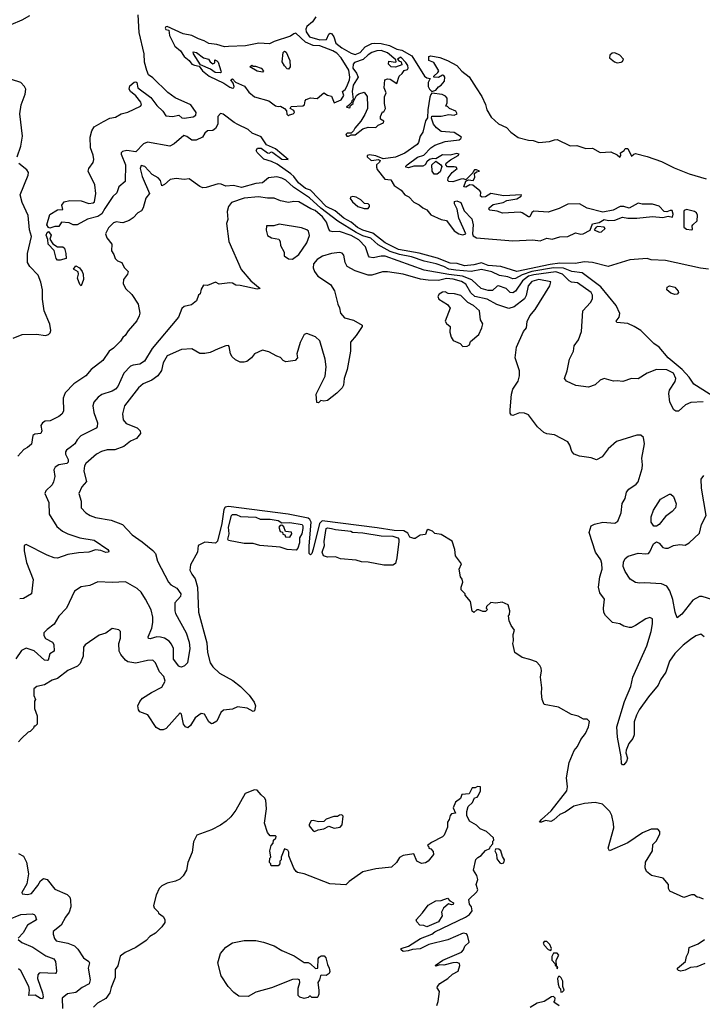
# Model space of a CAD drawing. Extents: x 2206940 to 2356632, y 511582 to 673215.
# Tile 98 of 228: x 2315075 to 2320307, y 547167 to 554717. Entities that reach past the tile are written whole.
import ezdxf

# ---------------------------------------------------------------- set-up
doc = ezdxf.new("R2010")
doc.units = 0

msp = doc.modelspace()

# ---------------------------------------------------------------- linework, layer by layer
at = {"layer": '0CON10XD'}
for points in [[(2315009.5, 554680.5), (2315095.3, 554714.7), (2315152.1, 554747.9)], [(2320355, 552805.2), (2320292.8, 552812.8), (2320025, 552870.7), (2319915, 552875.5), (2319883.3, 552885), (2319752, 552875), (2319586.2, 552823.8), (2319465, 552854.1), (2319405, 552861), (2319331.5, 552848.5), (2319215, 552850.9), (2319139.4, 552839.4), (2318885, 552787.3), (2318763.3, 552823.3), (2318665, 552831.2), (2318615, 552853.1), (2318555, 552838.4), (2318485, 552830), (2318427, 552847), (2318375, 552850.1), (2318277.4, 552887.4), (2318136.9, 552926.9), (2317978.5, 552955), (2317877.2, 553005), (2317780.4, 553080.4), (2317705, 553104.2), (2317665, 553124.2), (2317615.2, 553165.2), (2317558.1, 553195), (2317492.1, 553252.1), (2317424.8, 553285), (2317305, 553408.9), (2317265, 553423.1), (2317212.9, 553465), (2317176.7, 553515), (2317153.9, 553533.9), (2317048.7, 553608.7), (2317005, 553630.5), (2316945, 553646.2), (2316895, 553697.5), (2316887.5, 553715), (2316898.3, 553731.7), (2316925, 553732.5), (2316975, 553696.7), (2316986.4, 553693.6), (2317005, 553702.5), (2317015, 553697.5), (2317085, 553646.9), (2317132.5, 553645), (2317035, 553725.5), (2316967.9, 553757.9), (2316925, 553817.7), (2316856.4, 553846.4), (2316825.6, 553875), (2316746.8, 553913.2), (2316718.3, 553928.3), (2316635, 553992.1), (2316615, 553996.9), (2316594.7, 553975.3), (2316592.6, 553915), (2316577, 553883), (2316555, 553867.3), (2316515, 553863.8), (2316495, 553846.5), (2316475.6, 553815), (2316427.7, 553792.3), (2316395, 553793.3), (2316355, 553821.9), (2316332.2, 553827.8), (2316260, 553765), (2316225, 553746.9), (2316055, 553778.3), (2316025, 553764.2), (2315965, 553703.6), (2315895.9, 553714.1), (2315863, 553707), (2315854, 553696), (2315853.8, 553685), (2315886.2, 553605), (2315882.5, 553475), (2315834.6, 553435.4), (2315820.9, 553389.1), (2315789.7, 553360.3), (2315727.9, 553267.9), (2315705, 553229.1), (2315675, 553206.8), (2315593.6, 553186.4), (2315515, 553144.5), (2315485, 553144), (2315455, 553160), (2315396.7, 553163.3), (2315375, 553130), (2315345, 553131.2), (2315305, 553118), (2315295, 553123.3), (2315283.2, 553145), (2315305, 553224.2), (2315365, 553258), (2315405, 553262.5), (2315397.5, 553295), (2315415, 553320), (2315458.8, 553331.2), (2315545, 553328.2), (2315605, 553308.1), (2315637.7, 553312.3), (2315649.5, 553320.5), (2315658.2, 553385), (2315651.8, 553451.8), (2315600.9, 553555), (2315604.5, 553575), (2315638.1, 553621.9), (2315642.5, 553645), (2315638.1, 553678.1), (2315617.1, 553735), (2315615.6, 553815), (2315628.2, 553865), (2315645.9, 553894.1), (2315717.5, 553935), (2315765, 553961.8), (2315810.6, 553969.4), (2315853.7, 553996.3), (2315902.7, 554007.3), (2316001.2, 554055), (2316007.5, 554065), (2316004.2, 554085), (2315965, 554134.2), (2315925.6, 554165.6), (2315914.2, 554185), (2315920, 554210), (2315952.7, 554237.3), (2315965, 554240), (2315972.5, 554235), (2315979.4, 554195), (2316081.1, 554121.1), (2316125, 554060), (2316171.2, 554015), (2316195, 553980), (2316245, 553975.8), (2316295, 553983.8), (2316317.5, 553965), (2316335, 553960.6), (2316405, 553970.9), (2316425.6, 553985), (2316427.8, 554005), (2316387.1, 554065), (2316267.1, 554117.1), (2316209.3, 554159.3), (2316095, 554271.2), (2316063, 554293), (2316048.3, 554328.3), (2316032, 554392), (2316028.5, 554455), (2315989.6, 554619.6), (2315982.9, 554755)], [(2317345, 554739.1), (2317319.2, 554700.8), (2317276.5, 554665), (2317268.9, 554645), (2317270, 554625), (2317295, 554585.6), (2317375, 554561.8), (2317425.4, 554564.6), (2317445, 554606.2), (2317455, 554613.3), (2317465, 554610), (2317482.5, 554585), (2317497.1, 554537.1), (2317545, 554501.3), (2317615, 554459.5), (2317645, 554451.1), (2317683.8, 554466.2), (2317721.7, 554508.3), (2317775, 554534.4), (2317793.7, 554536.3), (2317845, 554533.8), (2317910.2, 554520.2), (2317965, 554490.8), (2318003, 554483), (2318079.7, 554439.7), (2318176.7, 554285), (2318195, 554270), (2318220, 554265), (2318205.9, 554234.1), (2318204.4, 554205), (2318215, 554183.3), (2318235, 554167.5), (2318265, 554177.5), (2318285, 554202.5), (2318306.4, 554213.6), (2318330, 554245), (2318332.5, 554275), (2318325, 554290), (2318315, 554292.5), (2318285, 554272.5), (2318250, 554275), (2318250, 554285), (2318279.3, 554310.7), (2318286.7, 554325), (2318249.3, 554389.3), (2318210, 554405), (2318210, 554435), (2318225, 554440), (2318295, 554425.8), (2318355, 554404), (2318425.8, 554365), (2318463.3, 554323.3), (2318518.8, 554278.8), (2318574.6, 554194.6), (2318616.9, 554126.9), (2318645.5, 554065.5), (2318654.6, 554024.6), (2318688.3, 553968.3), (2318745, 553917.8), (2318805, 553890), (2318840, 553855), (2318895, 553814.2), (2318975, 553794), (2319011.2, 553791.2), (2319055, 553774.3), (2319135, 553783.3), (2319173.1, 553796.9), (2319195, 553798.1), (2319295, 553750.8), (2319345, 553753.3), (2319415, 553728), (2319465, 553732), (2319525, 553697.5), (2319605, 553702.5), (2319655, 553680), (2319675, 553663.3), (2319682.5, 553675), (2319680, 553695), (2319707.5, 553715), (2319715, 553730), (2319735, 553730), (2319765, 553670), (2319783, 553687), (2319795, 553690), (2319885, 553667.1), (2319995, 553628.9), (2320090.3, 553580.3), (2320205, 553534.2), (2320335, 553497.5)], [(2317135, 553980), (2317141.7, 553988.3), (2317170, 553995), (2317182.5, 554005), (2317175, 554020), (2317147.5, 554035), (2317155, 554052.5), (2317245, 554057.5), (2317257.5, 554065), (2317262.5, 554095), (2317270, 554105), (2317305, 554117.5), (2317355, 554112.5), (2317405, 554156.7), (2317435, 554137.5), (2317465, 554130), (2317485, 554080), (2317538.3, 554101.7), (2317560, 554135), (2317550, 554165), (2317569.3, 554180.7), (2317583.3, 554205), (2317603.8, 554255), (2317604.3, 554275.7), (2317598.6, 554328.6), (2317540, 554425), (2317505, 554460.6), (2317475, 554478.1), (2317375.8, 554515.8), (2317325, 554519.2), (2317265, 554544.4), (2317192.5, 554612.5), (2317175, 554608.2), (2317150.6, 554589.4), (2317025, 554549.4), (2316988.4, 554531.6), (2316907.2, 554537.2), (2316805, 554517.1), (2316675, 554511.3), (2316645, 554508), (2316585, 554527.5), (2316523.7, 554533.7), (2316488.6, 554555), (2316445, 554569.1), (2316395.6, 554595), (2316327.7, 554607.7), (2316205, 554665.6), (2316195, 554663.3), (2316190.8, 554650.8), (2316195, 554642.5), (2316217, 554637), (2316223.8, 554595), (2316262.9, 554512.9), (2316308.5, 554478.5), (2316335.7, 554435), (2316373.8, 554403.8), (2316395, 554377.1), (2316415, 554366.9), (2316450.7, 554360.7), (2316475, 554324.3), (2316526.2, 554285), (2316639.7, 554229.7), (2316685, 554198.6), (2316705, 554192.9), (2316717.5, 554195), (2316720, 554205), (2316711.2, 554231.2), (2316692.5, 554255), (2316705, 554262.5), (2316728.8, 554238.8), (2316797.1, 554207.1), (2316830, 554160), (2316875, 554126.2), (2316984.3, 554094.3), (2317035, 554056.2), (2317055, 554050), (2317075, 554053.3), (2317105, 554036.7), (2317118.8, 554018.8), (2317122.5, 553992.5), (2317135, 553980)], [(2316615, 554310), (2316572.3, 554312.3), (2316537.7, 554337.7), (2316460.5, 554370.5), (2316407.5, 554455), (2316405, 554470), (2316430, 554465), (2316485, 554424.2), (2316523.3, 554413.3), (2316535, 554392.5), (2316555, 554377.5), (2316570, 554385), (2316571.7, 554408.3), (2316585, 554402.5), (2316595, 554390), (2316617.5, 554325), (2316620, 554315), (2316615, 554310)], [(2317135, 554336.7), (2317125, 554338.8), (2317103.8, 554363.8), (2317087.1, 554395), (2317094.2, 554465.8), (2317104.2, 554475.8), (2317116.6, 554466.6), (2317146.5, 554405), (2317147.1, 554355), (2317135, 554336.7)], [(2317595, 553824.2), (2317615, 553833.3), (2317645, 553833.3), (2317705, 553880), (2317745, 553892.5), (2317805, 553890), (2317823, 553907), (2317862.5, 553925), (2317865, 553940), (2317840, 553955), (2317840, 553975), (2317855, 554010), (2317865, 554010), (2317877.5, 554035), (2317870, 554075), (2317870, 554125), (2317882.5, 554155), (2317867.5, 554195), (2317872.5, 554255), (2317895, 554263.8), (2317915, 554260), (2317965, 554227.5), (2317982.5, 554285), (2318006.4, 554303.6), (2318022, 554328), (2318046.1, 554333.9), (2318053.3, 554345), (2318050, 554365), (2318035, 554387.5), (2317995, 554430), (2317970, 554415), (2317981.7, 554401.7), (2318000, 554395), (2318005, 554370), (2317955, 554353.3), (2317922.5, 554355), (2317902.5, 554375), (2317905, 554400), (2317955, 554390), (2317960, 554395), (2317958.3, 554408.3), (2317895, 554462.5), (2317845, 554479.5), (2317812.8, 554477.2), (2317774.6, 554465.4), (2317745, 554447.8), (2317707.3, 554412.7), (2317641.1, 554388.9), (2317630, 554375), (2317628.8, 554345), (2317657.4, 554307.4), (2317670, 554275), (2317630, 554215), (2317623.3, 554165), (2317630, 554105), (2317620, 554095), (2317618.3, 554081.7), (2317595, 554060), (2317580, 554045), (2317605, 554040), (2317611.7, 554058.3), (2317630, 554075), (2317630, 554085), (2317657.5, 554135), (2317675, 554147.5), (2317715, 554160), (2317737.5, 554127.5), (2317741.4, 554055), (2317740, 554035), (2317721.3, 553988.7), (2317690.3, 553939.7), (2317642.9, 553885), (2317634.2, 553865.8), (2317615, 553847.5), (2317585, 553845.8), (2317574.3, 553835.7), (2317582.5, 553825), (2317595, 553824.2)], [(2319655, 554385.8), (2319685, 554390), (2319695, 554396.7), (2319702, 554415), (2319674, 554445), (2319635, 554461.9), (2319615, 554459.2), (2319598, 554445), (2319596.2, 554425), (2319633.4, 554393.4), (2319655, 554385.8)], [(2316935, 554313.3), (2316895, 554323.3), (2316840, 554355), (2316855, 554367.5), (2316865, 554360), (2316881.7, 554361.7), (2316925, 554346.2), (2316942.5, 554325), (2316935, 554313.3)], [(2315055.8, 553665), (2315085, 553747.5), (2315096, 553824), (2315076.2, 553995), (2315087.7, 554065), (2315118.2, 554145), (2315121.1, 554185), (2315111.1, 554205), (2315082.9, 554235), (2315012.6, 554257.4)], [(2318855, 553020.8), (2319008.6, 553028.6), (2319065, 553022.2), (2319115, 553042.9), (2319155, 553034.6), (2319215, 553051.5), (2319275, 553054.6), (2319335, 553082.2), (2319375, 553072.9), (2319393.3, 553075), (2319448, 553102), (2319465, 553151.2), (2319515, 553161.2), (2319555, 553183.8), (2319587.3, 553177.3), (2319635, 553180), (2319695, 553203.3), (2319735, 553195.8), (2319805, 553194.2), (2319925, 553207.5), (2320005, 553201.4), (2320045, 553211.2), (2320078.3, 553201.7), (2320083.8, 553225), (2320075, 553253.3), (2320060, 553255), (2320033.6, 553243.6), (2320015, 553246.2), (2319975, 553288), (2319925, 553303.3), (2319845, 553302), (2319815, 553308.8), (2319745, 553271.2), (2319705, 553283.3), (2319676.4, 553283.6), (2319624.1, 553255.9), (2319545, 553241.9), (2319425, 553272), (2319364.2, 553304.2), (2319275, 553303.5), (2319210.3, 553269.7), (2319125, 553241.4), (2319015, 553249.2), (2319001.3, 553238.7), (2318985, 553206.2), (2318975, 553204.4), (2318926.4, 553236.4), (2318910.3, 553240.3), (2318775, 553234.3), (2318735, 553248.8), (2318677.5, 553257.5), (2318670, 553265), (2318672.5, 553275), (2318705, 553300), (2318780, 553315), (2318808.3, 553331.7), (2318885, 553343.8), (2318917.5, 553365), (2318920, 553375), (2318785, 553367.5), (2318687, 553383), (2318645, 553358.8), (2318620, 553355), (2318607.5, 553365), (2318610, 553395), (2318602.5, 553405), (2318548.8, 553448.8), (2318525, 553450), (2318495, 553433.8), (2318480, 553435), (2318495, 553480), (2318515, 553490), (2318550, 553485), (2318563, 553507), (2318561.7, 553538.3), (2318575, 553550), (2318600, 553555), (2318575, 553566.7), (2318560, 553565), (2318552.5, 553555), (2318548.3, 553541.7), (2318495, 553490), (2318476, 553496), (2318455, 553494), (2318395.9, 553474.1), (2318363.3, 553475), (2318356.7, 553485), (2318360, 553505), (2318388.8, 553545), (2318427.5, 553575), (2318420, 553585), (2318405, 553588.6), (2318355, 553588.8), (2318340, 553605), (2318344.3, 553615.7), (2318376.7, 553643.3), (2318436.7, 553675), (2318442.5, 553685), (2318425, 553692), (2318375, 553678), (2318315, 553681.2), (2318265, 553650), (2318242.5, 553652.5), (2318215, 553646), (2318194.2, 553625.8), (2318183.3, 553605), (2318165, 553594.2), (2318095, 553594.4), (2318055, 553580.6), (2318034, 553585), (2318034.2, 553595), (2318044, 553605), (2318125, 553661.9), (2318171.7, 553678.3), (2318225, 553733.8), (2318256.7, 553755), (2318335, 553782.2), (2318444.2, 553795.8), (2318456.7, 553805), (2318460, 553815), (2318405, 553852.5), (2318305, 553860), (2318268.3, 553888.3), (2318246.7, 553916.7), (2318230.7, 553960.7), (2318235, 553977.5), (2318305, 553977.1), (2318365, 553990.8), (2318405.7, 553984.3), (2318427.5, 553995), (2318417.5, 554015), (2318370, 554035), (2318355, 554050), (2318340, 554055), (2318351.7, 554078.3), (2318352.5, 554115), (2318339.3, 554129.3), (2318313, 554143), (2318235, 554152.5), (2318225, 554143.3), (2318217.5, 554122.5), (2318202.9, 554025), (2318201.2, 553965), (2318185, 553942.5), (2318164.5, 553855.5), (2318145, 553823.8), (2318131.8, 553775), (2318120.7, 553759.3), (2318025.8, 553694.2), (2317955, 553662.9), (2317861.2, 553651.2), (2317805, 553672.5), (2317755, 553680), (2317738.8, 553675), (2317738, 553665), (2317765, 553640), (2317775, 553636.2), (2317823.6, 553643.6), (2317836.7, 553636.7), (2317832.5, 553625), (2317810, 553605), (2317808.8, 553585), (2317815, 553569.2), (2317873.9, 553495), (2317919.4, 553489.4), (2317943.9, 553445), (2317999.7, 553409.7), (2318027.7, 553375), (2318057.7, 553357.7), (2318095, 553317.5), (2318137.8, 553297.8), (2318165, 553274.7), (2318195, 553259.6), (2318225, 553219.4), (2318305, 553186), (2318345, 553176.7), (2318405, 553098.1), (2318440, 553075), (2318472, 553068), (2318493.3, 553075), (2318440, 553195), (2318428.8, 553265), (2318408, 553305), (2318406.4, 553323.6), (2318425, 553328.6), (2318455.6, 553315.6), (2318481.7, 553251.7), (2318540.2, 553190.2), (2318550.8, 553145), (2318544.5, 553074.5), (2318550.8, 553060.8), (2318575, 553043.2), (2318855, 553020.8)], [(2315025, 552274.2), (2315095, 552304.3), (2315204.2, 552305.8), (2315274.1, 552295.9), (2315295, 552302), (2315309.2, 552315), (2315314.2, 552335), (2315305, 552382.5), (2315262.7, 552485), (2315248.9, 552575), (2315250.8, 552645), (2315236.7, 552705), (2315216.8, 552756.8), (2315151.9, 552825), (2315135.6, 552855), (2315134.6, 552925.4), (2315164.4, 553055), (2315149.5, 553105), (2315139.2, 553215), (2315094.6, 553315), (2315077.8, 553375), (2315140.6, 553525), (2315142.5, 553545), (2315130, 553565), (2315068, 553615)], [(2318251.7, 553531.7), (2318236, 553555), (2318233.3, 553605), (2318265, 553632.5), (2318303.9, 553603.9), (2318310.7, 553590.7), (2318298.7, 553551.3), (2318275, 553532.5), (2318251.7, 553531.7)], [(2319784, 552364), (2319735, 552388.1), (2319652, 552395), (2319647.5, 552405), (2319668.5, 552435), (2319675.3, 552465), (2319646.5, 552525), (2319527.8, 552667.8), (2319385, 552776.8), (2319306.3, 552786.3), (2319242.2, 552812.2), (2319166.4, 552813.6), (2319000, 552785), (2318925, 552759.6), (2318875, 552732.3), (2318855, 552729.8), (2318815, 552745.7), (2318752.5, 552755), (2318692.8, 552782.8), (2318615, 552801.1), (2318535, 552784.9), (2318417.3, 552797.3), (2318365, 552804.1), (2318325, 552825.1), (2318266.7, 552845), (2318175.8, 552865.8), (2318077.6, 552897.6), (2317985, 552916.9), (2317915, 552940.1), (2317821.2, 552991.2), (2317765, 553041.4), (2317705, 553060), (2317654.8, 553084.8), (2317513.3, 553173.3), (2317382.5, 553272.5), (2317295, 553351.9), (2317173.7, 553433.7), (2317115, 553487.3), (2317085, 553502.8), (2317045, 553512.6), (2316983.1, 553505), (2316935, 553466.4), (2316885, 553459.7), (2316775, 553429.6), (2316715, 553446.6), (2316655, 553439.6), (2316620, 553455), (2316595, 553457.4), (2316505, 553430.8), (2316478.5, 553428.5), (2316455, 553437.7), (2316375, 553496.1), (2316335, 553491.5), (2316275, 553500.4), (2316228.8, 553491.2), (2316185, 553452.5), (2316165, 553442.5), (2316153.3, 553485), (2316136.7, 553505), (2316090.6, 553530.6), (2316035, 553592), (2316005, 553598.8), (2315999.4, 553575), (2316014.7, 553514.7), (2316069.2, 553385), (2316041.6, 553348.4), (2316020.6, 553275), (2316007.8, 553252.2), (2315980, 553235), (2315945, 553196.7), (2315915, 553176.7), (2315865, 553160), (2315845, 553161.2), (2315815.9, 553165.9), (2315795, 553158), (2315755, 553120), (2315734, 553074), (2315743.3, 553045), (2315782.5, 552995), (2315777.5, 552945), (2315797, 552917), (2315806.7, 552885), (2315825, 552868.8), (2315857.5, 552855), (2315875, 552816.7), (2315907.5, 552785), (2315902.5, 552765), (2315870, 552725), (2315867.5, 552695), (2315886.7, 552655), (2315935, 552610), (2315982, 552535), (2315995.9, 552465.9), (2315991.2, 552445), (2315973, 552407), (2315907.7, 552332.3), (2315883.9, 552296.1), (2315865, 552281.2), (2315847.4, 552252.6), (2315795, 552198), (2315761.2, 552175), (2315712.5, 552105), (2315622.9, 552035), (2315583.2, 551986.8), (2315491.2, 551925), (2315424.5, 551855), (2315409.3, 551815), (2315410, 551715), (2315397.4, 551692.6), (2315375.5, 551674.5), (2315309.6, 551640.4), (2315271.4, 551638.6), (2315248.8, 551625), (2315236.2, 551605), (2315244, 551565), (2315236.2, 551545), (2315192.1, 551537.9), (2315175, 551528.8), (2315165, 551463.3), (2315135, 551436.2), (2315108.1, 551421.9), (2315059.8, 551370.2)], [(2320313.7, 551786.3), (2320217.9, 551782.1), (2320177.4, 551762.6), (2320125, 551714.2), (2320105, 551714.2), (2320088, 551725), (2320058.5, 551785), (2320050.3, 551849.7), (2320055.7, 551875), (2320097.8, 551942.2), (2320103.2, 551965), (2320085, 552006.2), (2320035, 552032.5), (2319955, 552034.3), (2319884.3, 552005.7), (2319815, 551964), (2319765, 551966.2), (2319697.7, 551942.3), (2319655, 551948.8), (2319625, 551946.2), (2319555, 551966.7), (2319525, 551953.8), (2319485, 551916), (2319435, 551900), (2319338, 551912), (2319265.8, 551945.8), (2319250, 551965), (2319270, 552025), (2319288.6, 552115), (2319320, 552175), (2319325.6, 552215), (2319356.9, 552263.1), (2319380.6, 552325), (2319391.2, 552485), (2319450.3, 552549.7), (2319464.5, 552575.5), (2319465.6, 552605), (2319454.4, 552625), (2319348.9, 552698.9), (2319305, 552704.6), (2319285, 552713.8), (2319235, 552766.8), (2319185, 552784.5), (2319015, 552761.3), (2318975, 552749.2), (2318927.5, 552715), (2318875, 552636.2), (2318855, 552621.8), (2318835, 552626.1), (2318802.2, 552655), (2318745, 552675.3), (2318735, 552673.3), (2318698.3, 552641.7), (2318665, 552640.5), (2318611.9, 552655), (2318541.2, 552721.2), (2318469.5, 552749.5), (2318365, 552762.2), (2318175, 552797), (2317875, 552903.1), (2317845, 552904.6), (2317785, 552891.5), (2317756.7, 552895), (2317747.3, 552907.3), (2317724.7, 552975), (2317675, 553029.4), (2317615, 553062.7), (2317525, 553092.5), (2317475, 553090), (2317455, 553095.8), (2317445, 553110), (2317427.5, 553165), (2317394.7, 553205), (2317338.9, 553255), (2317307.6, 553267.6), (2317215, 553320.3), (2317176.7, 553323.3), (2317135, 553315.4), (2317075, 553328.4), (2317025, 553348.9), (2316975, 553348.9), (2316905, 553358.8), (2316795, 553349.2), (2316698, 553315), (2316676.4, 553283.6), (2316664.2, 553245), (2316670, 553185), (2316660, 553155), (2316679.2, 553015), (2316772.2, 552802.2), (2316845.6, 552715.6), (2316917.5, 552655), (2316895, 552651.2), (2316765, 552680), (2316730.7, 552680.7), (2316705.9, 552695.9), (2316685, 552700), (2316605, 552690), (2316575, 552703.3), (2316515, 552680), (2316485, 552682.5), (2316465, 552650), (2316457.5, 552615), (2316446.4, 552603.6), (2316429.3, 552560.7), (2316390.7, 552529.3), (2316335, 552516.7), (2316317, 552503), (2316292, 552435), (2316090, 552195), (2316030.6, 552099.4), (2315995, 552074.4), (2315945, 552068.9), (2315925, 552060), (2315872.2, 552007.8), (2315826.2, 551905), (2315810.5, 551885), (2315785, 551868.2), (2315705, 551843.1), (2315677, 551823), (2315644.5, 551785.5), (2315635.7, 551755), (2315642.7, 551705), (2315671.1, 551625), (2315668.8, 551595), (2315660, 551585), (2315544.2, 551525), (2315515.4, 551494.6), (2315497.8, 551465), (2315473.3, 551443.3), (2315432.9, 551415), (2315425, 551402.5), (2315426.7, 551385), (2315446.8, 551345), (2315446.7, 551323.3), (2315435.9, 551314.1), (2315375, 551302.5), (2315345.8, 551285), (2315337.1, 551265), (2315345.6, 551215), (2315335.5, 551174.5), (2315325, 551151.2), (2315276.6, 551103.4), (2315267.5, 551085), (2315298.1, 551015), (2315301.1, 550925), (2315360, 550830), (2315404, 550795), (2315445, 550774.5), (2315536.7, 550745), (2315645, 550725.5), (2315750, 550655), (2315759.3, 550640.7), (2315755, 550633.8), (2315735, 550632.5), (2315696.6, 550646.6), (2315655, 550652.7), (2315604.6, 550635.4), (2315525, 550630), (2315445, 550615.5), (2315365, 550588.7), (2315340.5, 550590.5), (2315285, 550611.1), (2315125, 550692.5), (2315110, 550685), (2315108.8, 550645), (2315126.1, 550553.9), (2315178, 550425), (2315165.7, 550314.3), (2315105, 550278.8), (2315075, 550276.7)], [(2317745, 553270), (2317756.7, 553285), (2317756.1, 553295), (2317745.6, 553305), (2317717.4, 553307.4), (2317690.6, 553335), (2317653.3, 553355), (2317629.2, 553360.8), (2317610, 553355), (2317608.8, 553345), (2317625, 553320), (2317667.5, 553285), (2317715, 553270), (2317745, 553270)], [(2320225, 553104.4), (2320232.5, 553107.5), (2320228.8, 553135), (2320233.3, 553145), (2320266.2, 553175), (2320269.3, 553219.3), (2320262.5, 553235), (2320247.5, 553245), (2320185, 553262), (2320167.5, 553255), (2320164.1, 553245.9), (2320163.8, 553125), (2320185, 553110.8), (2320225, 553104.4)], [(2315385, 552872.5), (2315365, 552872.5), (2315355.6, 552885), (2315338.3, 552948.3), (2315294.4, 552995), (2315292, 553032), (2315278.9, 553065), (2315285, 553084), (2315295, 553093.3), (2315316.7, 553065), (2315306.7, 553035), (2315329.5, 552999.5), (2315364.5, 552974.5), (2315405, 552974), (2315418, 552965), (2315429.5, 552925), (2315432.5, 552885), (2315385, 552872.5)], [(2317165, 552881.2), (2317215, 552916.7), (2317275.3, 553004.7), (2317295, 553062.5), (2317287.8, 553095), (2317275, 553106.7), (2317235, 553120), (2317065, 553148.1), (2317023.6, 553136.4), (2316967.5, 553135), (2316964.1, 553104.1), (2316975, 553063.3), (2317005, 553043.3), (2317060, 553035), (2317072.5, 553015), (2317073.3, 552985), (2317102.5, 552935), (2317102.5, 552905), (2317135, 552884), (2317165, 552881.2)], [(2319515, 553087.1), (2319535, 553090.6), (2319562.5, 553115), (2319555, 553126), (2319505, 553130), (2319494.1, 553125.9), (2319477.5, 553105), (2319515, 553087.1)], [(2320322, 549985), (2320295, 550004.3), (2320257.8, 549992.2), (2320215, 549964.3), (2320159.1, 549920.9), (2320095, 549857.1), (2320055, 549799.2), (2320028.1, 549715), (2319985.3, 549654.7), (2319967.8, 549615), (2319893.5, 549525), (2319822.5, 549425), (2319802.3, 549385), (2319783.6, 549333.6), (2319785.6, 549234.4), (2319775.4, 549204.6), (2319742.4, 549167.6), (2319722.2, 549115), (2319721.1, 549095), (2319734.4, 549055), (2319725, 549028.8), (2319705, 549003.8), (2319693.9, 549003.9), (2319688, 549015), (2319685.6, 549065), (2319656.3, 549216.3), (2319651.8, 549295), (2319711, 549489), (2319758.7, 549605), (2319773.1, 549675), (2319881.1, 549915), (2319914.4, 550025), (2319925.7, 550085.7), (2319923.9, 550123.9), (2319905, 550133.8), (2319873, 550123), (2319795, 550070.8), (2319765, 550057.5), (2319745.9, 550055.9), (2319706.1, 550066.1), (2319674.1, 550084.1), (2319617.5, 550095), (2319565, 550147.5), (2319552.5, 550172.5), (2319550, 550205), (2319556.7, 550275), (2319521.7, 550321.7), (2319510, 550365), (2319520.8, 550445), (2319538.6, 550505), (2319537.4, 550547.4), (2319528.1, 550575), (2319488.9, 550635), (2319440.6, 550785), (2319454.2, 550835), (2319480.3, 550849.7), (2319544.4, 550864.4), (2319635, 550857.5), (2319658.8, 550871.2), (2319684.2, 550935), (2319693.3, 551006.7), (2319714.3, 551045), (2319726.5, 551095), (2319742.8, 551117.2), (2319798.6, 551155), (2319815, 551174.2), (2319846.1, 551275), (2319849.3, 551305), (2319842.9, 551355), (2319862.9, 551465), (2319855, 551513.3), (2319835, 551530), (2319805, 551531.4), (2319647.9, 551482.1), (2319584.6, 551425.4), (2319538.8, 551365), (2319495, 551341.2), (2319455, 551356.7), (2319365, 551370.8), (2319325, 551386.2), (2319305.8, 551405.8), (2319292, 551455), (2319275, 551480), (2319173, 551533), (2319115, 551542), (2319092.7, 551552.7), (2319044.1, 551594.1), (2318975, 551686.2), (2318945, 551698.8), (2318905, 551701.2), (2318855, 551681.2), (2318843.6, 551683.6), (2318835, 551700), (2318834.2, 551725), (2318844.3, 551845), (2318855.7, 551884.3), (2318894.4, 551945.6), (2318904.4, 551985), (2318905.4, 552025.4), (2318873.3, 552125), (2318883.5, 552205), (2318936.9, 552325), (2318958.6, 552355), (2318965, 552402.5), (2318985.6, 552445), (2319024.7, 552495.3), (2319138.8, 552675), (2319146.2, 552706.2), (2319055, 552724.9), (2319000.3, 552709.7), (2318972.8, 552675), (2318957.1, 552602.9), (2318943, 552577), (2318865, 552516.1), (2318825, 552503.4), (2318732.1, 552532.1), (2318657.5, 552575), (2318563.7, 552593.7), (2318532.7, 552622.7), (2318495, 552688), (2318460.4, 552709.6), (2318397.2, 552727.2), (2318345, 552731.5), (2318285, 552717.7), (2318205, 552718.4), (2318147.5, 552727.5), (2318015, 552765.7), (2317895, 552784.7), (2317855.3, 552784.7), (2317775, 552758.8), (2317745, 552758.5), (2317645, 552791.9), (2317585.7, 552825), (2317568.5, 552855), (2317560.6, 552910.6), (2317546.8, 552926.8), (2317525, 552932.5), (2317465, 552925.4), (2317396.5, 552903.5), (2317355, 552878.6), (2317328, 552845), (2317324.2, 552814.2), (2317335.7, 552785), (2317360.3, 552750.3), (2317457.3, 552687.3), (2317487.3, 552637.3), (2317514.5, 552534.5), (2317527.3, 552507.3), (2317535, 552467.5), (2317565, 552430), (2317633.9, 552413.9), (2317700, 552375), (2317700, 552365), (2317654, 552295), (2317611.2, 552245), (2317610, 552175), (2317584.3, 552035.7), (2317561.4, 551965), (2317555.7, 551914.3), (2317545.6, 551894.4), (2317505, 551852), (2317435, 551796.7), (2317405, 551792.5), (2317382.5, 551797.5), (2317365, 551780), (2317351.7, 551781.7), (2317348, 551845), (2317415, 551982.5), (2317424.2, 552055), (2317415.7, 552115), (2317376.1, 552253.9), (2317343.3, 552285), (2317275, 552311.2), (2317255, 552303.3), (2317225, 552242.5), (2317200, 552155), (2317203.3, 552125), (2317187.5, 552105), (2317113.6, 552093.6), (2317095, 552102.5), (2317075, 552126.7), (2317045, 552135.8), (2316985, 552170.8), (2316935, 552182), (2316875.7, 552154.3), (2316852, 552125), (2316815, 552097.1), (2316795, 552090.6), (2316765, 552091.4), (2316727.9, 552107.9), (2316702.7, 552132.7), (2316691.2, 552155), (2316681.7, 552211.7), (2316675, 552217.5), (2316655, 552216.7), (2316595, 552194), (2316535.5, 552164.5), (2316495, 552157.8), (2316455, 552158.6), (2316395, 552193.1), (2316315, 552187.3), (2316205, 552139.4), (2316173.8, 552085), (2316161.7, 552028.3), (2316132.9, 551985), (2316088, 551952), (2316020.6, 551925), (2315984.7, 551895.3), (2315877.8, 551755), (2315862.2, 551695), (2315868.6, 551648.6), (2315890.6, 551620.6), (2315975, 551588), (2315998.8, 551565), (2316001.2, 551545), (2315970, 551505), (2315925, 551485.6), (2315874, 551445), (2315805, 551417.8), (2315745, 551417.8), (2315703, 551407), (2315665, 551384.4), (2315582.5, 551315), (2315572.7, 551295), (2315565.9, 551255), (2315587.9, 551175), (2315552, 551135), (2315527.5, 551085), (2315545.5, 551025), (2315545.7, 550975), (2315580.8, 550935), (2315615, 550914.5), (2315655, 550900), (2315775, 550880), (2315864.2, 550845), (2315937, 550767), (2316015, 550713.3), (2316096.1, 550646.1), (2316115.6, 550625), (2316131.5, 550565), (2316215, 550404.3), (2316233.5, 550383.5), (2316278.3, 550358.3), (2316309.4, 550315), (2316306.5, 550295), (2316264.6, 550245), (2316263.2, 550183.2), (2316268.2, 550165), (2316351.8, 550015), (2316373.5, 549945), (2316379.1, 549895), (2316361.2, 549785), (2316337.7, 549762.3), (2316315, 549752), (2316306.1, 549753.9), (2316295, 549760), (2316253.8, 549813.8), (2316253.1, 549895), (2316239.5, 549929.5), (2316221.4, 549951.4), (2316185.2, 549975.2), (2316155, 549983.6), (2316125, 549984.2), (2316075, 549969.5), (2316061.1, 549971.1), (2316058.9, 549985), (2316087.8, 550052.2), (2316096.5, 550095), (2316095.8, 550135.8), (2316081.6, 550191.6)], [(2315545, 552677.5), (2315535, 552687.5), (2315518.8, 552735), (2315526.2, 552765), (2315523.9, 552783.9), (2315487.5, 552805), (2315505, 552830), (2315533.8, 552815), (2315555, 552786.2), (2315562, 552765), (2315564.2, 552725), (2315545, 552677.5)], [(2318471.7, 552211.7), (2318505, 552212.5), (2318522.5, 552225), (2318530.7, 552249.3), (2318595, 552302.5), (2318618, 552355), (2318624, 552385), (2318608, 552415), (2318598.6, 552485), (2318551.9, 552525), (2318509.5, 552549.5), (2318455, 552601.5), (2318407.5, 552615), (2318358.1, 552618.1), (2318335, 552629.4), (2318315, 552626.9), (2318288.8, 552611.2), (2318280.8, 552595), (2318288, 552575), (2318354.3, 552534.3), (2318373.8, 552505), (2318335.8, 552405), (2318345, 552386.2), (2318373.8, 552365), (2318370.5, 552320.5), (2318382.3, 552282.3), (2318397, 552257), (2318450, 552235), (2318471.7, 552211.7)], [(2320095, 552610), (2320065, 552620.8), (2320033.8, 552645), (2320036.2, 552665), (2320055, 552675.6), (2320097, 552667), (2320122, 552635), (2320123.8, 552625), (2320115, 552613.3), (2320095, 552610)], [(2320456.3, 551786.3), (2320242.6, 551922.6), (2320205.8, 551975.8), (2320151.6, 552035), (2320044.1, 552125), (2319975.7, 552205), (2319935, 552234.7), (2319836.2, 552335), (2319784, 552364)], [(2320395, 550265.5), (2320305, 550294.3), (2320285, 550294.4), (2320235, 550265.8), (2320150.8, 550159.2), (2320115, 550130), (2320099.6, 550175), (2320081.9, 550271.9), (2320057.2, 550337.2), (2320035, 550373.1), (2319995, 550391.1), (2319865, 550399.6), (2319825, 550396.9), (2319795, 550402.7), (2319755, 550427.8), (2319716.1, 550485), (2319701.3, 550525), (2319702.9, 550557.1), (2319714.7, 550585.3), (2319737.3, 550602.7), (2319815, 550626.2), (2319875, 550620.6), (2319893.3, 550625), (2319905, 550636.7), (2319932.8, 550697.2), (2319955, 550712.5), (2319975, 550704), (2320005, 550670.8), (2320024.3, 550664.3), (2320045, 550665.8), (2320085, 550684.4), (2320135, 550692.9), (2320175, 550688.5), (2320205, 550704.5), (2320285, 550780), (2320300, 550845), (2320336, 550915), (2320299.2, 551125), (2320298, 551195), (2320317.9, 551222.1)], [(2319955, 550833.8), (2319934.2, 550834.2), (2319914, 550865), (2319915.8, 550904.2), (2319932, 550955), (2319985, 551040), (2320055, 551080), (2320065, 551080), (2320085, 551060), (2320106.7, 551005), (2320100, 550975), (2320075, 550946.7), (2320025, 550907.5), (2319975, 550846.2), (2319955, 550833.8)], [(2320315, 547973.3), (2320285, 547987.5), (2320268.3, 547988.3), (2320245, 548007.5), (2320225, 548007.5), (2320165, 547986.7), (2320057.5, 548035), (2320047.5, 548055), (2320047.5, 548085), (2320005.8, 548135.8), (2319917.5, 548155), (2319880, 548185), (2319867.5, 548215), (2319871.5, 548258.5), (2319923.8, 548345), (2319928.3, 548391.7), (2319955, 548420), (2319980, 548475), (2319981.7, 548491.7), (2319965, 548510), (2319915, 548511.2), (2319848.3, 548481.7), (2319735, 548406), (2319595, 548343.8), (2319584, 548365), (2319628.7, 548521.3), (2319627, 548553), (2319614.4, 548615), (2319599.1, 548645), (2319540.9, 548700.9), (2319485, 548714.1), (2319405, 548707.2), (2319322.6, 548687.4), (2319255, 548640), (2319215, 548621.5), (2319168.4, 548581.6), (2319145, 548569.5), (2319105, 548575.8), (2319075, 548562.9), (2319060, 548565), (2319074.2, 548585), (2319149, 548651), (2319268.5, 548805), (2319272.5, 548835), (2319266.9, 548905), (2319285, 549021.2), (2319325.4, 549114.6), (2319350.8, 549145), (2319375, 549198.8), (2319411.2, 549245), (2319433.8, 549295), (2319442.5, 549335), (2319425, 549352.5), (2319395, 549353.3), (2319355.9, 549375.9), (2319305, 549390), (2319205, 549446.2), (2319095, 549466.7), (2319078.6, 549505), (2319073.2, 549553.2), (2319077.8, 549595), (2319066.7, 549675), (2319074.2, 549725), (2319070.8, 549745), (2319062, 549765), (2319035, 549794), (2318985, 549812), (2318925, 549826), (2318870, 549865), (2318853.3, 549935), (2318860, 549955), (2318857, 550003), (2318866.7, 550035), (2318841.7, 550071.7), (2318827, 550107), (2318822.5, 550145), (2318830, 550155), (2318832.5, 550185), (2318819.3, 550229.3), (2318771.7, 550251.7), (2318725, 550243.3), (2318685, 550247.5), (2318651.7, 550218.3), (2318650, 550205), (2318660, 550195), (2318645, 550180), (2318625, 550180), (2318595, 550192.5), (2318578.3, 550191.7), (2318555, 550172.5), (2318543, 550183), (2318530, 550255), (2318490, 550305), (2318490, 550315), (2318457.5, 550345), (2318457.5, 550365), (2318472.5, 550405), (2318466.7, 550426.7), (2318452.5, 550445), (2318443.3, 550505), (2318460, 550545), (2318416.1, 550606.1), (2318411.2, 550655), (2318389.3, 550719.3), (2318305, 550770), (2318257.5, 550777.5), (2318240, 550795), (2318205, 550807.5), (2318195, 550800), (2318185, 550770), (2318145, 550763.3), (2318105, 550740), (2318095, 550740), (2318065, 550750), (2318050, 550780), (2318018.1, 550798.1), (2317945, 550801.1), (2317815, 550821.1), (2317394.2, 550875), (2317372.7, 550855), (2317325, 550657.5), (2317315, 550623.3), (2317305, 550612.5), (2317294.4, 550625), (2317293.6, 550683.6), (2317307.8, 550865), (2317299.6, 550885), (2317285, 550894.6), (2317133.3, 550925), (2316674.7, 550985.3), (2316650.8, 550979.2), (2316639.6, 550960.4), (2316624.6, 550855), (2316590.9, 550719.1), (2316575, 550703.8), (2316495, 550710), (2316443.6, 550686.4), (2316437.5, 550635), (2316384.2, 550535.8), (2316378.6, 550495), (2316393.3, 550465), (2316420.7, 550430.7), (2316436.6, 550366.6), (2316444.4, 550175), (2316509.5, 549939.5), (2316513.6, 549865), (2316535.6, 549785), (2316555.5, 549755), (2316605.9, 549705.9), (2316709.2, 549649.2), (2316767.8, 549605), (2316835, 549537.5), (2316872.9, 549485), (2316882, 549455), (2316875, 549417.5), (2316865, 549413.3), (2316817.4, 549437.4), (2316745, 549448.2), (2316705, 549429.3), (2316637.4, 549422.6), (2316616.9, 549405), (2316585, 549339.2), (2316555, 549320), (2316545, 549318.6), (2316525, 549332.5), (2316492.4, 549392.4), (2316465, 549396.9), (2316419.5, 549365), (2316385, 549305.8), (2316365, 549287.5), (2316345, 549293.8), (2316330, 549315), (2316315, 549392.5), (2316305, 549401.2), (2316198.1, 549281.9), (2316175, 549271.9), (2316152.6, 549272.6), (2316120.2, 549290.2), (2316056.2, 549386.2), (2315995, 549408.8), (2315985.5, 549425.5), (2315980.6, 549455), (2315995, 549488.8), (2316015.5, 549514.5), (2316085, 549558.9), (2316165, 549600), (2316190.8, 549645), (2316180.4, 549680.4), (2316145.9, 549715.9), (2316115, 549786.2), (2316095, 549806), (2316055, 549804.3), (2315965, 549782.9), (2315905, 549792.9), (2315885.5, 549805.5), (2315849.1, 549849.1), (2315836.7, 549875), (2315836.2, 549935), (2315848, 549975), (2315846.7, 550025), (2315835, 550037.5), (2315785, 550048.8), (2315735, 550013.8), (2315685, 549997.5), (2315575.8, 549924.2), (2315564.2, 549905), (2315562.1, 549837.9), (2315538.6, 549781.4), (2315519.1, 549760.9), (2315443.6, 549726.4), (2315365, 549664.4), (2315325, 549652.9), (2315265, 549617.5), (2315206.4, 549603.6), (2315183.6, 549586.4), (2315182.5, 549535), (2315197.5, 549505), (2315188.3, 549491.7), (2315187.5, 549435), (2315208.3, 549378.3), (2315210, 549315), (2315195, 549300), (2315185, 549300), (2315180, 549285), (2315155, 549260), (2315140, 549255), (2315090, 549205)], [(2317195, 550650), (2317125, 550654), (2317071.7, 550671.7), (2316915, 550684), (2316865, 550700), (2316795, 550701.2), (2316675, 550723.8), (2316670, 550735), (2316680, 550775), (2316676.7, 550825), (2316697.5, 550915), (2316705, 550922.5), (2316735, 550922.5), (2316768.3, 550908.3), (2316885, 550902.5), (2316918.3, 550888.3), (2316993.9, 550886.1), (2317055, 550876.2), (2317085, 550860), (2317145, 550862.5), (2317240, 550845), (2317246.2, 550835), (2317246.2, 550815), (2317237.5, 550775), (2317220, 550745), (2317220, 550705), (2317207.5, 550665), (2317195, 550650)], [(2317145, 550750), (2317160, 550775), (2317158.3, 550788.3), (2317111.7, 550791.7), (2317098.3, 550828.3), (2317085, 550840), (2317071.7, 550838.3), (2317060, 550825), (2317071.7, 550791.7), (2317088.3, 550788.3), (2317091.7, 550771.7), (2317108.3, 550768.3), (2317111.7, 550751.7), (2317145, 550750)], [(2317935, 550533.8), (2317865.8, 550534.2), (2317745, 550557.5), (2317695, 550561.2), (2317653, 550573), (2317534.2, 550584.2), (2317495, 550597.5), (2317435, 550596.7), (2317402.5, 550605), (2317394, 550635), (2317410, 550685), (2317407.5, 550715), (2317423.8, 550815), (2317435, 550820), (2317465, 550816.2), (2317495, 550806.7), (2317613.8, 550796.2), (2317627, 550787), (2317705, 550782.5), (2317845, 550760), (2317935, 550756), (2317972.5, 550745), (2317980, 550735), (2317981.2, 550715), (2317965, 550590), (2317955, 550547.5), (2317935, 550533.8)], [(2316081.6, 550191.6), (2316040.4, 550275), (2316005, 550327.1), (2315975, 550355.6), (2315885, 550406.9), (2315785, 550401.9), (2315675, 550405.6), (2315612.7, 550377.3), (2315545, 550369.4), (2315494.6, 550335.4), (2315433.1, 550205), (2315375.3, 550144.7), (2315338.3, 550081.7), (2315285, 550041.9), (2315260, 550015), (2315260.5, 549995), (2315273.1, 549973.1), (2315326.2, 549945), (2315337.3, 549927.3), (2315340, 549875), (2315306.4, 549853.6), (2315292.7, 549807.3), (2315285, 549802.5), (2315265, 549805.6), (2315185, 549876.8), (2315125, 549897.9), (2315089.5, 549880.5), (2315044.3, 549815.7)], [(2315090, 549205), (2315065, 549180)], [(2317175, 548212.5), (2317137.5, 548305), (2317137.5, 548335), (2317129.3, 548349.3), (2317105, 548360), (2317080, 548295), (2317080, 548275), (2317070, 548265), (2317070, 548245), (2317055, 548230), (2317005, 548230), (2317000, 548235), (2317000, 548245), (2316990, 548255), (2316993, 548287), (2317000, 548295), (2316992.5, 548345), (2317002.5, 548385), (2317018.3, 548401.7), (2317020, 548425), (2317038.3, 548441.7), (2317040, 548455), (2317035, 548460), (2316995, 548460), (2316973.3, 548485), (2316952, 548555), (2316967.5, 548665), (2316962.3, 548732.3), (2316951.7, 548751.7), (2316925, 548772.5), (2316895, 548810), (2316875, 548812.5), (2316803.8, 548785), (2316731.4, 548655), (2316693.9, 548606.1), (2316657.9, 548572.1), (2316615, 548541.5), (2316545, 548504.4), (2316432.5, 548465), (2316407.3, 548412.7), (2316396, 548335), (2316362.5, 548255), (2316353.8, 548195), (2316328.8, 548151.2), (2316302.5, 548127.5), (2316268.3, 548111.7), (2316205, 548097.5), (2316163.3, 548075), (2316143.8, 548055), (2316121.2, 548005), (2316100, 547925), (2316106.4, 547906.4), (2316136.4, 547876.4), (2316140, 547865), (2316175, 547840), (2316187, 547817), (2316186.7, 547795), (2316165, 547762.5), (2316115, 547713.3), (2316073.6, 547686.4), (2316044.1, 547655.9), (2315965, 547603.8), (2315884.3, 547565.7), (2315844.7, 547535.3), (2315826.4, 547463.6), (2315806.2, 547435), (2315806.4, 547373.6), (2315775.6, 547295), (2315766.7, 547255), (2315735, 547212.7), (2315670.8, 547175), (2315641.4, 547145)], [(2318271.7, 547158.3), (2318281.7, 547188.3), (2318292.5, 547265), (2318273.6, 547293.6), (2318277.5, 547305), (2318295, 547326.7), (2318355.8, 547364.2), (2318391.7, 547398.3), (2318435, 547422.5), (2318447.5, 547465), (2318445, 547480), (2318425, 547488.8), (2318395, 547486.2), (2318325, 547466.7), (2318295, 547470), (2318265, 547460), (2318260, 547465), (2318317.5, 547505), (2318461.7, 547568.3), (2318477.5, 547585), (2318487.5, 547612.5), (2318520, 547645), (2318507, 547697), (2318498.3, 547708.3), (2318475, 547712.5), (2318357.3, 547662.7), (2318210, 547625), (2318145, 547593.3), (2318085, 547587.5), (2318053, 547577), (2318013, 547573), (2318000, 547585), (2318000, 547595), (2318055, 547612.5), (2318148, 547672), (2318235, 547704), (2318257.3, 547722.7), (2318492.5, 547835), (2318522.5, 547855), (2318542.5, 547885), (2318537.5, 547915), (2318522.5, 547935), (2318518.3, 547971.7), (2318579.3, 548030.7), (2318586.7, 548045), (2318573.8, 548085), (2318586.2, 548125), (2318578.8, 548155), (2318554, 548195), (2318572.2, 548277.8), (2318585.7, 548294.3), (2318611.2, 548308.8), (2318645, 548347.5), (2318678.3, 548361.7), (2318680, 548375), (2318701.7, 548398.3), (2318702.5, 548417.5), (2318710, 548425), (2318707.5, 548445), (2318652.3, 548492.3), (2318605, 548514), (2318575, 548542), (2318522.3, 548572.3), (2318501.2, 548615), (2318501.2, 548645), (2318513.3, 548685), (2318545.8, 548714.2), (2318560.7, 548749.3), (2318580, 548755), (2318590, 548765), (2318607.5, 548805), (2318607.5, 548835), (2318585, 548836.7), (2318565, 548827.5), (2318543.6, 548826.4), (2318518.8, 548781.2), (2318463.8, 548776.2), (2318452.5, 548745), (2318413.9, 548716.1), (2318397.5, 548675), (2318416.4, 548633.6), (2318385, 548627.5), (2318373.9, 548616.1), (2318366.7, 548585), (2318353.3, 548565), (2318353.3, 548525), (2318328, 548465), (2318315, 548452), (2318231.7, 548408.3), (2318200, 548385), (2318210, 548375), (2318210, 548365), (2318225, 548360), (2318245, 548340), (2318247, 548317), (2318205.9, 548264.1), (2318185, 548252.5), (2318155, 548247.5), (2318120, 548265), (2318095, 548320), (2318015, 548307.5), (2317985, 548292.5), (2317962.5, 548255), (2317925, 548220), (2317805, 548205.6), (2317705, 548183.8), (2317600.7, 548109.3), (2317575, 548082.5), (2317451.2, 548091.2), (2317255, 548168.8), (2317205, 548178.8), (2317193.3, 548185), (2317175, 548212.5)], [(2317335, 548493.3), (2317363.6, 548506.4), (2317405, 548513.8), (2317445, 548532.5), (2317485, 548516.7), (2317530, 548525), (2317547, 548543), (2317555, 548610), (2317545, 548620), (2317525, 548617.5), (2317511.7, 548608.3), (2317483.6, 548606.4), (2317423, 548587), (2317405, 548570), (2317365, 548567.5), (2317325, 548577.5), (2317310, 548575), (2317292.5, 548545), (2317292.5, 548535), (2317325, 548497.5), (2317335, 548493.3)], [(2315065, 548322.7), (2315103.6, 548303.6), (2315128.3, 548258.3), (2315143, 548167), (2315128.9, 548091.1), (2315091.2, 548025), (2315094.3, 548014.3), (2315135, 548009.2), (2315165, 548016), (2315215, 548079.2), (2315235.3, 548114.7), (2315258.2, 548131.8), (2315285.3, 548125.3), (2315345, 548049.1), (2315438.7, 548008.7), (2315458.8, 547988.8), (2315465.8, 547965.8), (2315466.1, 547915), (2315455.2, 547874.8), (2315425.4, 547835), (2315393.8, 547775), (2315331.4, 547725), (2315330.6, 547705), (2315340.7, 547670.7), (2315355, 547654.4), (2315445, 547636.1), (2315495, 547615.8), (2315521.2, 547591.2), (2315565, 547524.6), (2315605.3, 547495.3), (2315610.5, 547485), (2315598.9, 547445), (2315614.8, 547355.2), (2315606.9, 547325), (2315552.9, 547297.1), (2315505, 547257.5), (2315442.2, 547247.8), (2315399.4, 547215), (2315404.4, 547135)], [(2318765, 548247.5), (2318785, 548252.5), (2318790, 548275), (2318775, 548300), (2318762.5, 548345), (2318747.7, 548357.7), (2318725, 548360), (2318717.5, 548345), (2318729.3, 548319.3), (2318732.3, 548282.3), (2318755, 548252.5), (2318765, 548247.5)], [(2318195, 547762.5), (2318171.7, 547771.7), (2318143, 547773), (2318119.3, 547799.3), (2318113.8, 547815), (2318162.3, 547867.7), (2318205, 547926.7), (2318265, 547961.2), (2318305, 547963.3), (2318355, 547980), (2318371.7, 547961.7), (2318400, 547945), (2318396.4, 547933.6), (2318385, 547930), (2318361.7, 547938.3), (2318324.3, 547905.7), (2318308.8, 547875), (2318312.5, 547845), (2318285, 547800), (2318195, 547762.5)], [(2314985, 547814), (2315085, 547855.8), (2315171.2, 547861.2), (2315187, 547857), (2315195, 547847.5), (2315203.8, 547815), (2315135.8, 547775), (2315102.9, 547715), (2315064.6, 547675.4)], [(2315064.4, 547665), (2315091.1, 547641.1), (2315176.6, 547606.6), (2315275, 547538.8), (2315336.7, 547515), (2315348.8, 547495), (2315358, 547425), (2315353.8, 547406.2), (2315347.1, 547402.9), (2315235, 547407.5), (2315224.6, 547405.4), (2315215, 547394), (2315210.4, 547365), (2315249.3, 547255), (2315255.5, 547224.5), (2315251.2, 547208.8), (2315235, 547211.1), (2315195, 547236.2), (2315145, 547234.2), (2315150, 547275), (2315144.2, 547304.2), (2315084.8, 547424.8), (2315065, 547438.2)], [(2317255, 547212.5), (2317223, 547223), (2317210, 547235), (2317208.3, 547291.7), (2317222.5, 547335), (2317220, 547355), (2317205, 547360), (2317165, 547357.5), (2317005, 547293.8), (2316885, 547260), (2316825, 547227.5), (2316755, 547230), (2316717, 547257), (2316672.5, 547305), (2316620, 547385), (2316593.6, 547486.4), (2316615, 547556.7), (2316654, 547605), (2316705, 547638), (2316795, 547656), (2316885, 547656.2), (2316944.1, 547644.1), (2317025, 547616.2), (2317085, 547580), (2317178.3, 547538.3), (2317255, 547487.5), (2317285, 547487.5), (2317305, 547477.5), (2317343, 547443), (2317360, 547445), (2317363.6, 547516.4), (2317370.5, 547529.5), (2317385, 547538.8), (2317408, 547538), (2317422.5, 547525), (2317433.8, 547473.8), (2317447.5, 547445), (2317451.7, 547418.3), (2317446.4, 547403.6), (2317425, 547387.5), (2317385, 547390), (2317380, 547385), (2317372.5, 547355), (2317360, 547335), (2317367.5, 547275), (2317367.5, 547245), (2317360, 547225), (2317355, 547220), (2317315, 547220), (2317305, 547230), (2317295, 547230), (2317285, 547220), (2317255, 547212.5)], [(2319145, 547580), (2319150, 547595), (2319137.5, 547625), (2319115, 547650), (2319095, 547650), (2319087.5, 547635), (2319095, 547620), (2319125, 547587.5), (2319145, 547580)], [(2320325, 547481.4), (2320265.6, 547454.4), (2320215, 547450), (2320175, 547428.1), (2320142.7, 547422.7), (2320125, 547426.7), (2320116.7, 547435), (2320116.7, 547445), (2320178.8, 547495), (2320185.8, 547535), (2320200, 547565), (2320205, 547602.5), (2320275, 547630.8), (2320323.8, 547665)], [(2319195, 547440), (2319200, 547455), (2319190, 547460), (2319187.5, 547505), (2319207.5, 547545), (2319195, 547560), (2319165, 547560), (2319152.5, 547535), (2319153.8, 547505), (2319178.3, 547478.3), (2319180, 547465), (2319190, 547460), (2319195, 547440)], [(2319221.7, 547261.7), (2319235, 547262.5), (2319246.7, 547275), (2319237.5, 547305), (2319238.8, 547345), (2319225, 547370), (2319215, 547380), (2319205, 547380), (2319197.5, 547365), (2319200.7, 547320.7), (2319210, 547295), (2319220, 547285), (2319221.7, 547261.7)], [(2319210, 547155), (2319170, 547185), (2319177, 547193), (2319180, 547215), (2319165, 547227.5), (2319150, 547225), (2319095, 547190), (2319040, 547175), (2318987, 547143)]]:
    msp.add_lwpolyline(points, dxfattribs=at)

doc.saveas('drawing.dxf')
